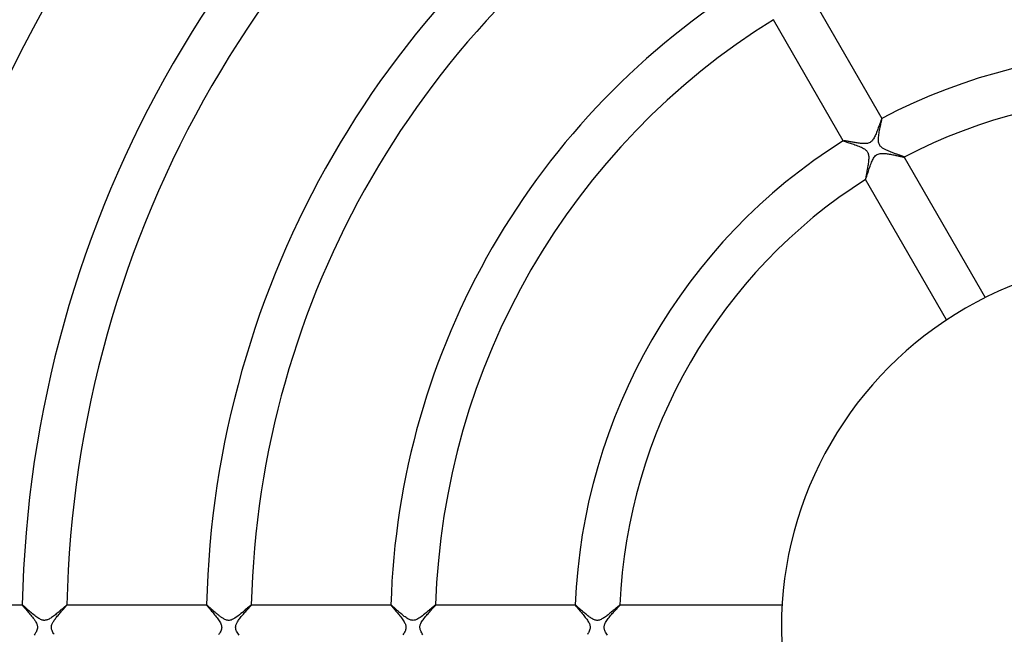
# Model space of a CAD drawing. Header units: millimetres. Extents: x -310 to 310, y -273 to 273.
# Tile 36 of 76: x -101 to -13, y -1 to 54. Entities that reach past the tile are written whole.
import ezdxf

# ---------------------------------------------------------------- set-up
doc = ezdxf.new("R2010")
doc.units = ezdxf.units.MM
doc.layers.add('HIDDEN', color=7, linetype='Continuous')
doc.layers.add('THICK', color=7, linetype='Continuous')

msp = doc.modelspace()

# ---------------------------------------------------------------- linework, layer by layer
at = {"layer": 'HIDDEN'}
for p, q in [((-24.224, 44.991), (-24.256, 44.9)), ((-24.193, 45.078), (-24.224, 44.991)), ((-24.163, 45.159), (-24.193, 45.078)), ((-24.136, 45.235), (-24.163, 45.159)), ((-24.11, 45.305), (-24.136, 45.235)), ((-24.087, 45.368), (-24.11, 45.305)), ((-24.066, 45.424), (-24.087, 45.368)), ((-24.047, 45.471), (-24.066, 45.424)), ((-24.031, 45.51), (-24.047, 45.471)), ((-24.018, 45.538), (-24.031, 45.51)), ((-24.008, 45.557), (-24.018, 45.538)), ((-24.001, 45.565), (-24.008, 45.557)), ((-24, 45.566), (-24.001, 45.565)), ((-23.999, 45.566), (-24, 45.566)), ((-23.998, 45.566), (-23.999, 45.566)), ((-23.999, 45.566), (-23.999, 45.566)), ((-23.998, 45.565), (-23.998, 45.566)), ((-23.997, 45.564), (-23.998, 45.565)), ((-24.569, 44.092), (-24.612, 43.995)), ((-24.526, 44.192), (-24.569, 44.092)), ((-24.484, 44.294), (-24.526, 44.192)), ((-24.442, 44.398), (-24.484, 44.294)), ((-24.402, 44.503), (-24.442, 44.398)), ((-24.363, 44.606), (-24.402, 44.503)), ((-24.326, 44.707), (-24.363, 44.606)), ((-24.29, 44.805), (-24.326, 44.707)), ((-24.256, 44.9), (-24.29, 44.805)), ((-27.461, 43.568), (-27.462, 43.567)), ((-27.462, 43.567), (-27.462, 43.566)), ((-27.462, 43.566), (-27.462, 43.566)), ((-27.462, 43.566), (-27.462, 43.565)), ((-27.462, 43.565), (-27.461, 43.564)), ((-27.452, 43.57), (-27.461, 43.568)), ((-27.461, 43.568), (-27.461, 43.568)), ((-27.437, 43.57), (-27.452, 43.57)), ((-27.413, 43.568), (-27.437, 43.57)), ((-27.383, 43.565), (-27.413, 43.568)), ((-27.346, 43.56), (-27.383, 43.565)), ((-27.302, 43.553), (-27.346, 43.56)), ((-27.252, 43.545), (-27.302, 43.553)), ((-27.197, 43.536), (-27.252, 43.545)), ((-27.136, 43.525), (-27.197, 43.536)), ((-27.07, 43.513), (-27.136, 43.525)), ((-26.999, 43.5), (-27.07, 43.513)), ((-26.924, 43.487), (-26.999, 43.5)), ((-26.845, 43.472), (-26.924, 43.487)), ((-26.762, 43.457), (-26.845, 43.472)), ((-26.677, 43.442), (-26.762, 43.457)), ((-26.588, 43.426), (-26.677, 43.442)), ((-26.496, 43.41), (-26.588, 43.426)), ((-26.403, 43.395), (-26.496, 43.41)), ((-26.307, 43.379), (-26.403, 43.395)), ((-26.209, 43.364), (-26.307, 43.379)), ((-26.111, 43.349), (-26.209, 43.364)), ((-26.014, 43.336), (-26.111, 43.349)), ((-25.918, 43.325), (-26.014, 43.336)), ((-25.825, 43.315), (-25.918, 43.325)), ((-25.734, 43.308), (-25.825, 43.315)), ((-25.646, 43.304), (-25.734, 43.308)), ((-25.561, 43.302), (-25.646, 43.304)), ((-25.475, 43.304), (-25.561, 43.302)), ((-25.388, 43.31), (-25.475, 43.304)), ((-25.302, 43.323), (-25.388, 43.31)), ((-25.217, 43.343), (-25.302, 43.323)), ((-25.135, 43.373), (-25.217, 43.343)), ((-25.056, 43.413), (-25.135, 43.373)), ((-24.982, 43.463), (-25.056, 43.413)), ((-24.915, 43.523), (-24.982, 43.463)), ((-24.855, 43.59), (-24.915, 43.523)), ((-24.8, 43.661), (-24.855, 43.59)), ((-24.751, 43.736), (-24.8, 43.661)), ((-24.703, 43.817), (-24.751, 43.736)), ((-24.657, 43.904), (-24.703, 43.817)), ((-24.612, 43.995), (-24.657, 43.904)), ((-24.497, 42.289), (-24.421, 42.337)), ((-24.421, 42.337), (-24.34, 42.374)), ((-24.34, 42.374), (-24.256, 42.4)), ((-24.256, 42.4), (-24.17, 42.417)), ((-24.17, 42.417), (-24.084, 42.426)), ((-24.084, 42.426), (-23.997, 42.43)), ((-23.997, 42.43), (-23.91, 42.43)), ((-23.91, 42.43), (-23.82, 42.426)), ((-23.82, 42.426), (-23.727, 42.418)), ((-23.727, 42.418), (-23.631, 42.408)), ((-23.631, 42.408), (-23.534, 42.395)), ((-23.534, 42.395), (-23.435, 42.38)), ((-23.435, 42.38), (-23.335, 42.364)), ((-23.335, 42.364), (-23.235, 42.347)), ((-23.235, 42.347), (-23.134, 42.328)), ((-23.134, 42.328), (-23.035, 42.308)), ((-25.012, 41.414), (-24.97, 41.526)), ((-24.97, 41.526), (-24.926, 41.633)), ((-24.926, 41.633), (-24.881, 41.736)), ((-24.881, 41.736), (-24.836, 41.833)), ((-24.836, 41.833), (-24.789, 41.924)), ((-24.789, 41.924), (-24.739, 42.011)), ((-24.739, 42.011), (-24.686, 42.092)), ((-24.686, 42.092), (-24.628, 42.165)), ((-24.628, 42.165), (-24.566, 42.231)), ((-24.566, 42.231), (-24.497, 42.289)), ((-23.035, 42.308), (-22.936, 42.289)), ((-22.936, 42.289), (-22.839, 42.268)), ((-22.839, 42.268), (-22.744, 42.248)), ((-22.744, 42.248), (-22.652, 42.228)), ((-22.652, 42.228), (-22.563, 42.209)), ((-22.563, 42.209), (-22.478, 42.19)), ((-22.478, 42.19), (-22.399, 42.173)), ((-22.399, 42.173), (-22.325, 42.157)), ((-22.325, 42.157), (-22.257, 42.142)), ((-22.257, 42.142), (-22.196, 42.129)), ((-22.196, 42.129), (-22.141, 42.118)), ((-22.141, 42.118), (-22.095, 42.109)), ((-22.095, 42.109), (-22.058, 42.103)), ((-22.058, 42.103), (-22.029, 42.099)), ((-22.029, 42.099), (-22.009, 42.097)), ((-22.009, 42.097), (-21.999, 42.099)), ((-21.999, 42.099), (-21.998, 42.099)), ((-21.998, 42.101), (-21.998, 42.102)), ((-21.998, 42.1), (-21.998, 42.101)), ((-21.998, 42.101), (-21.998, 42.101)), ((-21.998, 42.099), (-21.998, 42.1)), ((-21.998, 42.099), (-21.998, 42.099)), ((-25.308, 40.533), (-25.277, 40.63)), ((-25.277, 40.63), (-25.244, 40.732)), ((-25.244, 40.732), (-25.21, 40.84)), ((-25.21, 40.84), (-25.173, 40.952)), ((-25.173, 40.952), (-25.135, 41.068)), ((-25.135, 41.068), (-25.095, 41.184)), ((-25.095, 41.184), (-25.054, 41.3)), ((-25.054, 41.3), (-25.012, 41.414)), ((-25.462, 40.102), (-25.462, 40.101)), ((-25.462, 40.101), (-25.461, 40.101)), ((-25.461, 40.101), (-25.461, 40.101)), ((-25.461, 40.101), (-25.46, 40.101)), ((-25.46, 40.101), (-25.46, 40.101)), ((-25.46, 40.101), (-25.459, 40.101)), ((-25.459, 40.101), (-25.451, 40.112)), ((-25.451, 40.112), (-25.44, 40.137)), ((-25.44, 40.137), (-25.425, 40.176)), ((-25.425, 40.176), (-25.407, 40.227)), ((-25.407, 40.227), (-25.386, 40.29)), ((-25.386, 40.29), (-25.362, 40.362)), ((-25.362, 40.362), (-25.336, 40.444)), ((-25.336, 40.444), (-25.308, 40.533)), ((-100.979, 2), (-100.98, 1.999)), ((-100.98, 1.999), (-100.98, 1.999)), ((-100.98, 1.999), (-100.98, 1.998)), ((-100.98, 1.998), (-100.98, 1.997)), ((-100.98, 1.997), (-100.977, 1.988)), ((-100.978, 2), (-100.979, 2)), ((-100.978, 2), (-100.978, 2)), ((-100.977, 1.988), (-100.966, 1.971)), ((-100.966, 1.971), (-100.948, 1.946)), ((-100.948, 1.946), (-100.923, 1.914)), ((-100.923, 1.914), (-100.892, 1.875)), ((-100.892, 1.875), (-100.854, 1.829)), ((-100.854, 1.829), (-100.81, 1.777)), ((-100.81, 1.777), (-100.76, 1.719)), ((-97.191, 1.74), (-97.146, 1.791)), ((-97.146, 1.791), (-97.105, 1.838)), ((-97.105, 1.838), (-97.069, 1.879)), ((-97.069, 1.879), (-97.038, 1.916)), ((-97.038, 1.916), (-97.013, 1.946)), ((-97.013, 1.946), (-96.995, 1.971)), ((-96.995, 1.971), (-96.983, 1.988)), ((-96.983, 1.988), (-96.979, 1.997)), ((-96.981, 2), (-96.982, 2)), ((-96.98, 2), (-96.981, 2)), ((-96.98, 1.999), (-96.98, 2)), ((-96.979, 1.998), (-96.98, 1.999)), ((-96.98, 1.999), (-96.98, 1.999)), ((-96.979, 1.997), (-96.979, 1.998)), ((-84.475, 2), (-84.476, 1.999)), ((-84.476, 1.999), (-84.476, 1.999)), ((-84.476, 1.999), (-84.476, 1.998)), ((-84.476, 1.998), (-84.476, 1.997)), ((-84.476, 1.997), (-84.474, 1.989)), ((-84.474, 2), (-84.475, 2)), ((-84.475, 2), (-84.475, 2)), ((-84.474, 1.989), (-84.465, 1.975)), ((-84.465, 1.975), (-84.451, 1.954)), ((-84.451, 1.954), (-84.431, 1.928)), ((-84.431, 1.928), (-84.405, 1.896)), ((-84.405, 1.896), (-84.374, 1.858)), ((-84.374, 1.858), (-84.338, 1.814)), ((-84.338, 1.814), (-84.297, 1.765)), ((-84.297, 1.765), (-84.251, 1.712)), ((-80.677, 1.753), (-80.628, 1.808)), ((-80.628, 1.808), (-80.585, 1.857)), ((-80.585, 1.857), (-80.547, 1.9)), ((-80.547, 1.9), (-80.517, 1.937)), ((-80.517, 1.937), (-80.494, 1.965)), ((-80.494, 1.965), (-80.48, 1.986)), ((-80.48, 1.986), (-80.475, 1.997)), ((-80.477, 2), (-80.478, 2)), ((-80.476, 2), (-80.477, 2)), ((-80.476, 1.999), (-80.476, 2)), ((-80.475, 1.999), (-80.476, 1.999)), ((-80.475, 1.998), (-80.475, 1.999)), ((-80.475, 1.997), (-80.475, 1.998)), ((-67.97, 1.999), (-67.971, 1.998)), ((-67.971, 1.998), (-67.971, 1.997)), ((-67.971, 1.997), (-67.966, 1.986)), ((-67.969, 2), (-67.97, 1.999)), ((-67.97, 1.999), (-67.97, 1.999)), ((-67.968, 2), (-67.969, 2)), ((-67.969, 2), (-67.969, 2)), ((-67.966, 1.986), (-67.954, 1.966)), ((-67.954, 1.966), (-67.932, 1.937)), ((-67.932, 1.937), (-67.903, 1.899)), ((-67.903, 1.899), (-67.866, 1.854)), ((-67.866, 1.854), (-67.823, 1.802)), ((-67.823, 1.802), (-67.774, 1.744)), ((-64.174, 1.75), (-64.123, 1.807)), ((-64.123, 1.807), (-64.078, 1.858)), ((-64.078, 1.858), (-64.04, 1.902)), ((-64.04, 1.902), (-64.01, 1.938)), ((-64.01, 1.938), (-63.987, 1.967)), ((-63.987, 1.967), (-63.974, 1.986)), ((-63.974, 1.986), (-63.969, 1.997)), ((-63.97, 2), (-63.971, 2)), ((-63.969, 1.999), (-63.97, 2)), ((-63.97, 2), (-63.97, 2)), ((-63.969, 1.998), (-63.969, 1.999)), ((-63.969, 1.999), (-63.969, 1.999)), ((-63.969, 1.997), (-63.969, 1.998)), ((-51.46, 2), (-51.461, 1.999)), ((-51.461, 1.999), (-51.461, 1.999)), ((-51.461, 1.999), (-51.461, 1.998)), ((-51.461, 1.998), (-51.461, 1.997)), ((-51.461, 1.997), (-51.457, 1.986)), ((-51.459, 2), (-51.46, 2)), ((-51.459, 2), (-51.459, 2)), ((-51.457, 1.986), (-51.445, 1.967)), ((-51.445, 1.967), (-51.425, 1.938)), ((-51.425, 1.938), (-51.397, 1.903)), ((-51.397, 1.903), (-51.362, 1.859)), ((-51.362, 1.859), (-51.321, 1.809)), ((-51.321, 1.809), (-51.274, 1.753)), ((-47.666, 1.75), (-47.614, 1.807)), ((-47.614, 1.807), (-47.569, 1.858)), ((-47.569, 1.858), (-47.53, 1.902)), ((-47.53, 1.902), (-47.499, 1.938)), ((-47.499, 1.938), (-47.477, 1.967)), ((-47.477, 1.967), (-47.463, 1.986)), ((-47.463, 1.986), (-47.458, 1.997)), ((-47.459, 2), (-47.46, 2)), ((-47.46, 2), (-47.46, 2)), ((-47.459, 1.999), (-47.459, 2)), ((-47.458, 1.999), (-47.459, 1.999)), ((-47.458, 1.998), (-47.458, 1.999)), ((-47.458, 1.997), (-47.458, 1.998)), ((-100.76, 1.719), (-100.705, 1.655)), ((-100.705, 1.655), (-100.645, 1.586)), ((-100.645, 1.586), (-100.582, 1.512)), ((-100.582, 1.512), (-100.514, 1.434)), ((-100.514, 1.434), (-100.443, 1.351)), ((-100.443, 1.351), (-100.37, 1.264)), ((-100.37, 1.264), (-100.294, 1.175)), ((-100.294, 1.175), (-100.219, 1.084)), ((-100.219, 1.084), (-100.144, 0.992)), ((-100.144, 0.992), (-100.071, 0.9)), ((-100.071, 0.9), (-100, 0.808)), ((-97.965, 0.843), (-97.906, 0.917)), ((-97.906, 0.917), (-97.845, 0.992)), ((-97.845, 0.992), (-97.783, 1.068)), ((-97.783, 1.068), (-97.718, 1.143)), ((-97.718, 1.143), (-97.654, 1.218)), ((-97.654, 1.218), (-97.59, 1.292)), ((-97.59, 1.292), (-97.527, 1.364)), ((-97.527, 1.364), (-97.465, 1.433)), ((-97.465, 1.433), (-97.405, 1.501)), ((-97.405, 1.501), (-97.348, 1.565)), ((-97.348, 1.565), (-97.293, 1.627)), ((-97.293, 1.627), (-97.24, 1.685)), ((-97.24, 1.685), (-97.191, 1.74)), ((-84.251, 1.712), (-84.201, 1.653)), ((-84.201, 1.653), (-84.146, 1.59)), ((-84.146, 1.59), (-84.088, 1.522)), ((-84.088, 1.522), (-84.027, 1.451)), ((-84.027, 1.451), (-83.962, 1.376)), ((-83.962, 1.376), (-83.896, 1.297)), ((-83.896, 1.297), (-83.826, 1.214)), ((-83.826, 1.214), (-83.755, 1.129)), ((-83.755, 1.129), (-83.682, 1.04)), ((-83.682, 1.04), (-83.609, 0.949)), ((-83.609, 0.949), (-83.538, 0.858)), ((-81.439, 0.876), (-81.375, 0.955)), ((-81.375, 0.955), (-81.309, 1.035)), ((-81.309, 1.035), (-81.242, 1.114)), ((-81.242, 1.114), (-81.175, 1.193)), ((-81.175, 1.193), (-81.107, 1.27)), ((-81.107, 1.27), (-81.04, 1.347)), ((-81.04, 1.347), (-80.974, 1.421)), ((-80.974, 1.421), (-80.909, 1.493)), ((-80.909, 1.493), (-80.847, 1.563)), ((-80.847, 1.563), (-80.787, 1.63)), ((-80.787, 1.63), (-80.73, 1.694)), ((-80.73, 1.694), (-80.677, 1.753)), ((-67.774, 1.744), (-67.72, 1.68)), ((-67.72, 1.68), (-67.66, 1.61)), ((-67.66, 1.61), (-67.597, 1.536)), ((-67.597, 1.536), (-67.53, 1.458)), ((-67.53, 1.458), (-67.46, 1.375)), ((-67.46, 1.375), (-67.387, 1.29)), ((-67.387, 1.29), (-67.313, 1.201)), ((-67.313, 1.201), (-67.238, 1.111)), ((-67.238, 1.111), (-67.165, 1.02)), ((-67.165, 1.02), (-67.093, 0.93)), ((-67.093, 0.93), (-67.023, 0.84)), ((-64.946, 0.865), (-64.873, 0.956)), ((-64.873, 0.956), (-64.798, 1.046)), ((-64.798, 1.046), (-64.723, 1.134)), ((-64.723, 1.134), (-64.647, 1.222)), ((-64.647, 1.222), (-64.572, 1.307)), ((-64.572, 1.307), (-64.499, 1.39)), ((-64.499, 1.39), (-64.427, 1.47)), ((-64.427, 1.47), (-64.358, 1.546)), ((-64.358, 1.546), (-64.293, 1.619)), ((-64.293, 1.619), (-64.231, 1.687)), ((-64.231, 1.687), (-64.174, 1.75)), ((-51.274, 1.753), (-51.222, 1.691)), ((-51.222, 1.691), (-51.165, 1.624)), ((-51.165, 1.624), (-51.105, 1.552)), ((-51.105, 1.552), (-51.041, 1.477)), ((-51.041, 1.477), (-50.974, 1.398)), ((-50.974, 1.398), (-50.906, 1.317)), ((-50.906, 1.317), (-50.837, 1.234)), ((-50.837, 1.234), (-50.767, 1.149)), ((-50.767, 1.149), (-50.697, 1.064)), ((-50.697, 1.064), (-50.628, 0.978)), ((-50.628, 0.978), (-50.561, 0.891)), ((-50.561, 0.891), (-50.496, 0.805)), ((-48.436, 0.875), (-48.365, 0.963)), ((-48.365, 0.963), (-48.291, 1.051)), ((-48.291, 1.051), (-48.216, 1.138)), ((-48.216, 1.138), (-48.142, 1.224)), ((-48.142, 1.224), (-48.067, 1.308)), ((-48.067, 1.308), (-47.993, 1.39)), ((-47.993, 1.39), (-47.921, 1.47)), ((-47.921, 1.47), (-47.851, 1.547)), ((-47.851, 1.547), (-47.785, 1.62)), ((-47.785, 1.62), (-47.723, 1.688)), ((-47.723, 1.688), (-47.666, 1.75)), ((-100, 0.808), (-99.933, 0.716)), ((-99.933, 0.716), (-99.871, 0.626)), ((-99.871, 0.626), (-99.813, 0.538)), ((-99.813, 0.538), (-99.763, 0.451)), ((-99.763, 0.451), (-99.72, 0.369)), ((-99.72, 0.369), (-99.687, 0.293)), ((-99.687, 0.293), (-99.662, 0.224)), ((-99.662, 0.224), (-99.644, 0.162)), ((-99.644, 0.162), (-99.633, 0.106)), ((-99.633, 0.106), (-99.627, 0.053)), ((-99.625, 0), (-99.63, -0.088)), ((-99.627, 0.053), (-99.625, 0)), ((-98.375, 0), (-98.373, 0.059)), ((-98.373, 0.059), (-98.365, 0.118)), ((-98.365, 0.118), (-98.352, 0.178)), ((-98.352, 0.178), (-98.333, 0.239)), ((-98.333, 0.239), (-98.31, 0.301)), ((-98.31, 0.301), (-98.282, 0.363)), ((-98.282, 0.363), (-98.249, 0.427)), ((-98.249, 0.427), (-98.211, 0.492)), ((-98.211, 0.492), (-98.17, 0.559)), ((-98.17, 0.559), (-98.124, 0.628)), ((-98.124, 0.628), (-98.074, 0.698)), ((-98.074, 0.698), (-98.021, 0.77)), ((-98.021, 0.77), (-97.965, 0.843)), ((-83.538, 0.858), (-83.468, 0.766)), ((-83.468, 0.766), (-83.403, 0.674)), ((-83.403, 0.674), (-83.341, 0.582)), ((-83.341, 0.582), (-83.285, 0.492)), ((-83.285, 0.492), (-83.236, 0.402)), ((-83.236, 0.402), (-83.195, 0.314)), ((-83.195, 0.314), (-83.163, 0.23)), ((-83.163, 0.23), (-83.141, 0.15)), ((-83.141, 0.15), (-83.129, 0.074)), ((-83.125, 0), (-83.13, -0.088)), ((-83.129, 0.074), (-83.125, 0)), ((-81.875, 0), (-81.874, 0.04)), ((-81.874, 0.04), (-81.87, 0.081)), ((-81.87, 0.081), (-81.864, 0.121)), ((-81.864, 0.121), (-81.856, 0.162)), ((-81.856, 0.162), (-81.844, 0.205)), ((-81.844, 0.205), (-81.829, 0.252)), ((-81.829, 0.252), (-81.808, 0.304)), ((-81.808, 0.304), (-81.782, 0.362)), ((-81.782, 0.362), (-81.749, 0.426)), ((-81.749, 0.426), (-81.708, 0.497)), ((-81.708, 0.497), (-81.663, 0.569)), ((-81.663, 0.569), (-81.613, 0.644)), ((-81.613, 0.644), (-81.558, 0.72)), ((-81.558, 0.72), (-81.5, 0.797)), ((-81.5, 0.797), (-81.439, 0.876)), ((-67.023, 0.84), (-66.957, 0.751)), ((-66.957, 0.751), (-66.895, 0.663)), ((-66.895, 0.663), (-66.838, 0.577)), ((-66.838, 0.577), (-66.786, 0.493)), ((-66.786, 0.493), (-66.742, 0.413)), ((-66.742, 0.413), (-66.706, 0.339)), ((-66.706, 0.339), (-66.678, 0.272)), ((-66.678, 0.272), (-66.657, 0.21)), ((-66.657, 0.21), (-66.642, 0.154)), ((-66.642, 0.154), (-66.632, 0.102)), ((-66.632, 0.102), (-66.626, 0.051)), ((-66.626, 0.051), (-66.625, 0)), ((-66.625, 0), (-66.626, -0.05)), ((-65.375, 0), (-65.373, 0.054)), ((-65.373, 0.054), (-65.367, 0.107)), ((-65.367, 0.107), (-65.356, 0.16)), ((-65.356, 0.16), (-65.341, 0.215)), ((-65.341, 0.215), (-65.319, 0.277)), ((-65.319, 0.277), (-65.289, 0.347)), ((-65.289, 0.347), (-65.249, 0.425)), ((-65.249, 0.425), (-65.2, 0.51)), ((-65.2, 0.51), (-65.144, 0.597)), ((-65.144, 0.597), (-65.082, 0.685)), ((-65.082, 0.685), (-65.016, 0.775)), ((-65.016, 0.775), (-64.946, 0.865)), ((-50.496, 0.805), (-50.433, 0.72)), ((-50.433, 0.72), (-50.375, 0.635)), ((-50.375, 0.635), (-50.321, 0.551)), ((-50.321, 0.551), (-50.272, 0.469)), ((-50.272, 0.469), (-50.229, 0.388)), ((-50.229, 0.388), (-50.193, 0.311)), ((-50.193, 0.311), (-50.166, 0.24)), ((-50.166, 0.24), (-50.147, 0.174)), ((-50.147, 0.174), (-50.134, 0.113)), ((-50.134, 0.113), (-50.127, 0.056)), ((-50.125, 0), (-50.131, -0.09)), ((-50.127, 0.056), (-50.125, 0)), ((-48.875, 0), (-48.873, 0.052)), ((-48.873, 0.052), (-48.867, 0.105)), ((-48.867, 0.105), (-48.857, 0.158)), ((-48.857, 0.158), (-48.84, 0.217)), ((-48.84, 0.217), (-48.816, 0.283)), ((-48.816, 0.283), (-48.784, 0.358)), ((-48.784, 0.358), (-48.74, 0.44)), ((-48.74, 0.44), (-48.69, 0.525)), ((-48.69, 0.525), (-48.633, 0.612)), ((-48.633, 0.612), (-48.571, 0.699)), ((-48.571, 0.699), (-48.505, 0.787)), ((-48.505, 0.787), (-48.436, 0.875)), ((-99.868, -0.622), (-99.913, -0.688)), ((-99.826, -0.557), (-99.868, -0.622)), ((-99.787, -0.493), (-99.826, -0.557)), ((-99.747, -0.422), (-99.787, -0.493)), ((-99.709, -0.345), (-99.747, -0.422)), ((-99.675, -0.263), (-99.709, -0.345)), ((-99.648, -0.176), (-99.675, -0.263)), ((-99.63, -0.088), (-99.648, -0.176)), ((-98.373, -0.053), (-98.375, 0)), ((-98.367, -0.106), (-98.373, -0.053)), ((-98.356, -0.162), (-98.367, -0.106)), ((-98.338, -0.225), (-98.356, -0.162)), ((-98.312, -0.294), (-98.338, -0.225)), ((-98.278, -0.369), (-98.312, -0.294)), ((-98.235, -0.452), (-98.278, -0.369)), ((-98.183, -0.538), (-98.235, -0.452)), ((-98.125, -0.627), (-98.183, -0.538)), ((-83.367, -0.62), (-83.411, -0.686)), ((-83.325, -0.557), (-83.367, -0.62)), ((-83.287, -0.494), (-83.325, -0.557)), ((-83.248, -0.425), (-83.287, -0.494)), ((-83.21, -0.348), (-83.248, -0.425)), ((-83.175, -0.264), (-83.21, -0.348)), ((-83.148, -0.176), (-83.175, -0.264)), ((-83.13, -0.088), (-83.148, -0.176)), ((-81.872, -0.064), (-81.875, 0)), ((-81.863, -0.13), (-81.872, -0.064)), ((-81.845, -0.2), (-81.863, -0.13)), ((-81.82, -0.276), (-81.845, -0.2)), ((-81.784, -0.357), (-81.82, -0.276)), ((-81.739, -0.444), (-81.784, -0.357)), ((-81.686, -0.533), (-81.739, -0.444)), ((-81.627, -0.624), (-81.686, -0.533)), ((-81.562, -0.716), (-81.627, -0.624)), ((-66.85, -0.596), (-66.909, -0.683)), ((-66.796, -0.51), (-66.85, -0.596)), ((-66.748, -0.426), (-66.796, -0.51)), ((-66.708, -0.345), (-66.748, -0.426)), ((-66.678, -0.272), (-66.708, -0.345)), ((-66.656, -0.208), (-66.678, -0.272)), ((-66.642, -0.152), (-66.656, -0.208)), ((-66.632, -0.101), (-66.642, -0.152)), ((-66.626, -0.05), (-66.632, -0.101)), ((-65.373, -0.058), (-65.375, 0)), ((-65.365, -0.118), (-65.373, -0.058)), ((-65.351, -0.182), (-65.365, -0.118)), ((-65.329, -0.251), (-65.351, -0.182)), ((-65.298, -0.326), (-65.329, -0.251)), ((-65.259, -0.407), (-65.298, -0.326)), ((-65.211, -0.491), (-65.259, -0.407)), ((-65.157, -0.577), (-65.211, -0.491)), ((-65.097, -0.665), (-65.157, -0.577)), ((-50.329, -0.564), (-50.375, -0.636)), ((-50.286, -0.494), (-50.329, -0.564)), ((-50.247, -0.424), (-50.286, -0.494)), ((-50.209, -0.348), (-50.247, -0.424)), ((-50.175, -0.266), (-50.209, -0.348)), ((-50.148, -0.179), (-50.175, -0.266)), ((-50.131, -0.09), (-50.148, -0.179)), ((-48.873, -0.052), (-48.875, 0)), ((-48.867, -0.105), (-48.873, -0.052)), ((-48.856, -0.16), (-48.867, -0.105)), ((-48.839, -0.221), (-48.856, -0.16)), ((-48.815, -0.287), (-48.839, -0.221)), ((-48.782, -0.36), (-48.815, -0.287)), ((-48.741, -0.44), (-48.782, -0.36)), ((-48.691, -0.523), (-48.741, -0.44)), ((-48.635, -0.609), (-48.691, -0.523)), ((-48.574, -0.696), (-48.635, -0.609))]:
    msp.add_line(p, q, dxfattribs=at)
at = {"layer": 'THICK'}
for p, q in [((-30.254, 56.401), (-23.997, 45.564)), ((-27.461, 43.564), (-33.718, 54.401)), ((-24.134, 44.859), (-24.109, 44.974)), ((-24.109, 44.974), (-24.086, 45.082)), ((-24.086, 45.082), (-24.065, 45.182)), ((-24.065, 45.182), (-24.046, 45.272)), ((-24.046, 45.272), (-24.029, 45.353)), ((-24.029, 45.353), (-24.015, 45.422)), ((-24.015, 45.422), (-24.005, 45.478)), ((-24.005, 45.478), (-23.998, 45.522)), ((-23.998, 45.522), (-23.996, 45.55)), ((-23.996, 45.55), (-23.997, 45.564)), ((-24.288, 43.995), (-24.272, 44.116)), ((-24.272, 44.116), (-24.253, 44.24)), ((-24.253, 44.24), (-24.231, 44.365)), ((-24.231, 44.365), (-24.208, 44.491)), ((-24.208, 44.491), (-24.184, 44.616)), ((-24.184, 44.616), (-24.159, 44.739)), ((-24.159, 44.739), (-24.134, 44.859)), ((-27.461, 43.564), (-27.451, 43.557)), ((-27.451, 43.557), (-27.427, 43.545)), ((-27.427, 43.545), (-27.391, 43.531)), ((-27.391, 43.531), (-27.342, 43.513)), ((-27.342, 43.513), (-27.282, 43.493)), ((-27.282, 43.493), (-27.213, 43.47)), ((-27.213, 43.47), (-27.134, 43.444)), ((-27.134, 43.444), (-27.048, 43.416)), ((-27.048, 43.416), (-26.955, 43.386)), ((-26.955, 43.386), (-26.855, 43.354)), ((-26.855, 43.354), (-26.75, 43.319)), ((-26.75, 43.319), (-26.64, 43.283)), ((-26.64, 43.283), (-26.527, 43.245)), ((-26.527, 43.245), (-26.41, 43.204)), ((-24.311, 43.65), (-24.309, 43.762)), ((-24.308, 43.542), (-24.311, 43.65)), ((-24.309, 43.762), (-24.3, 43.877)), ((-24.297, 43.443), (-24.308, 43.542)), ((-24.3, 43.877), (-24.288, 43.995)), ((-24.279, 43.356), (-24.297, 43.443)), ((-24.255, 43.28), (-24.279, 43.356)), ((-24.226, 43.212), (-24.255, 43.28)), ((-24.191, 43.15), (-24.226, 43.212)), ((-26.41, 43.204), (-26.292, 43.162)), ((-26.292, 43.162), (-26.174, 43.118)), ((-26.174, 43.118), (-26.058, 43.073)), ((-26.058, 43.073), (-25.947, 43.027)), ((-25.947, 43.027), (-25.84, 42.979)), ((-25.84, 42.979), (-25.739, 42.93)), ((-25.739, 42.93), (-25.646, 42.879)), ((-25.646, 42.879), (-25.563, 42.828)), ((-25.563, 42.828), (-25.494, 42.778)), ((-25.494, 42.778), (-25.436, 42.731)), ((-25.436, 42.731), (-25.389, 42.685)), ((-25.389, 42.685), (-25.349, 42.64)), ((-25.349, 42.64), (-25.315, 42.594)), ((-25.315, 42.594), (-25.284, 42.545)), ((-25.284, 42.545), (-25.258, 42.493)), ((-25.258, 42.493), (-25.237, 42.439)), ((-25.237, 42.439), (-25.218, 42.379)), ((-25.218, 42.379), (-25.203, 42.31)), ((-24.148, 43.091), (-24.191, 43.15)), ((-24.099, 43.036), (-24.148, 43.091)), ((-24.046, 42.986), (-24.099, 43.036)), ((-23.99, 42.941), (-24.046, 42.986)), ((-23.933, 42.9), (-23.99, 42.941)), ((-23.876, 42.864), (-23.933, 42.9)), ((-23.821, 42.832), (-23.876, 42.864)), ((-23.765, 42.8), (-23.821, 42.832)), ((-23.705, 42.77), (-23.765, 42.8)), ((-23.643, 42.739), (-23.705, 42.77)), ((-23.579, 42.709), (-23.643, 42.739)), ((-23.513, 42.679), (-23.579, 42.709)), ((-23.444, 42.65), (-23.513, 42.679)), ((-23.374, 42.621), (-23.444, 42.65)), ((-23.303, 42.592), (-23.374, 42.621)), ((-23.231, 42.564), (-23.303, 42.592)), ((-23.157, 42.535), (-23.231, 42.564)), ((-23.084, 42.508), (-23.157, 42.535)), ((-23.01, 42.48), (-23.084, 42.508)), ((-22.936, 42.453), (-23.01, 42.48)), ((-22.863, 42.426), (-22.936, 42.453)), ((-22.791, 42.4), (-22.863, 42.426)), ((-22.72, 42.375), (-22.791, 42.4)), ((-22.651, 42.35), (-22.72, 42.375)), ((-22.584, 42.326), (-22.651, 42.35)), ((-22.52, 42.304), (-22.584, 42.326)), ((-25.227, 41.528), (-25.243, 41.418)), ((-25.213, 41.636), (-25.227, 41.528)), ((-25.201, 41.743), (-25.213, 41.636)), ((-25.203, 42.31), (-25.191, 42.232)), ((-25.191, 41.848), (-25.201, 41.743)), ((-25.191, 42.232), (-25.184, 42.143)), ((-25.185, 41.95), (-25.191, 41.848)), ((-25.183, 42.049), (-25.185, 41.95)), ((-25.184, 42.143), (-25.183, 42.049)), ((-22.458, 42.281), (-22.52, 42.304)), ((-22.398, 42.26), (-22.458, 42.281)), ((-22.342, 42.24), (-22.398, 42.26)), ((-22.289, 42.221), (-22.342, 42.24)), ((-22.239, 42.203), (-22.289, 42.221)), ((-22.193, 42.186), (-22.239, 42.203)), ((-22.152, 42.17), (-22.193, 42.186)), ((-22.114, 42.156), (-22.152, 42.17)), ((-22.082, 42.143), (-22.114, 42.156)), ((-22.054, 42.131), (-22.082, 42.143)), ((-22.031, 42.122), (-22.054, 42.131)), ((-22.015, 42.113), (-22.031, 42.122)), ((-22.003, 42.107), (-22.015, 42.113)), ((-21.998, 42.102), (-22.003, 42.107)), ((-21.998, 42.102), (-14.738, 29.526)), ((-25.39, 40.578), (-25.406, 40.491)), ((-25.373, 40.672), (-25.39, 40.578)), ((-25.355, 40.771), (-25.373, 40.672)), ((-25.336, 40.874), (-25.355, 40.771)), ((-25.317, 40.98), (-25.336, 40.874)), ((-25.297, 41.088), (-25.317, 40.98)), ((-25.279, 41.197), (-25.297, 41.088)), ((-25.26, 41.308), (-25.279, 41.197)), ((-25.243, 41.418), (-25.26, 41.308)), ((-25.463, 40.137), (-25.464, 40.114)), ((-25.464, 40.114), (-25.462, 40.102)), ((-25.459, 40.171), (-25.463, 40.137)), ((-18.202, 27.526), (-25.462, 40.102)), ((-25.453, 40.216), (-25.459, 40.171)), ((-25.444, 40.272), (-25.453, 40.216)), ((-25.433, 40.337), (-25.444, 40.272)), ((-25.421, 40.41), (-25.433, 40.337)), ((-25.406, 40.491), (-25.421, 40.41)), ((-113.485, 2), (-100.978, 2)), ((-100.963, 1.994), (-100.978, 2)), ((-100.937, 1.975), (-100.963, 1.994)), ((-100.9, 1.946), (-100.937, 1.975)), ((-100.853, 1.906), (-100.9, 1.946)), ((-100.797, 1.857), (-100.853, 1.906)), ((-100.733, 1.801), (-100.797, 1.857)), ((-100.662, 1.738), (-100.733, 1.801)), ((-97.248, 1.789), (-97.302, 1.742)), ((-97.199, 1.831), (-97.248, 1.789)), ((-97.154, 1.869), (-97.199, 1.831)), ((-97.113, 1.903), (-97.154, 1.869)), ((-97.078, 1.933), (-97.113, 1.903)), ((-97.048, 1.957), (-97.078, 1.933)), ((-97.023, 1.975), (-97.048, 1.957)), ((-97.004, 1.989), (-97.023, 1.975)), ((-96.99, 1.997), (-97.004, 1.989)), ((-96.982, 2), (-96.99, 1.997)), ((-96.982, 2), (-84.474, 2)), ((-84.467, 1.998), (-84.474, 2)), ((-84.456, 1.991), (-84.467, 1.998)), ((-84.441, 1.981), (-84.456, 1.991)), ((-84.422, 1.966), (-84.441, 1.981)), ((-84.4, 1.948), (-84.422, 1.966)), ((-84.374, 1.927), (-84.4, 1.948)), ((-84.346, 1.902), (-84.374, 1.927)), ((-84.314, 1.875), (-84.346, 1.902)), ((-84.28, 1.845), (-84.314, 1.875)), ((-84.243, 1.813), (-84.28, 1.845)), ((-84.204, 1.778), (-84.243, 1.813)), ((-84.163, 1.741), (-84.204, 1.778)), ((-80.714, 1.815), (-80.804, 1.738)), ((-80.637, 1.88), (-80.714, 1.815)), ((-80.574, 1.932), (-80.637, 1.88)), ((-80.526, 1.97), (-80.574, 1.932)), ((-80.494, 1.992), (-80.526, 1.97)), ((-80.478, 2), (-80.494, 1.992)), ((-80.478, 2), (-67.968, 2)), ((-67.959, 1.997), (-67.968, 2)), ((-67.944, 1.987), (-67.959, 1.997)), ((-67.923, 1.972), (-67.944, 1.987)), ((-67.897, 1.95), (-67.923, 1.972)), ((-67.864, 1.923), (-67.897, 1.95)), ((-67.826, 1.89), (-67.864, 1.923)), ((-67.784, 1.853), (-67.826, 1.89)), ((-67.736, 1.811), (-67.784, 1.853)), ((-67.685, 1.765), (-67.736, 1.811)), ((-67.629, 1.715), (-67.685, 1.765)), ((-64.246, 1.784), (-64.327, 1.715)), ((-64.173, 1.846), (-64.246, 1.784)), ((-64.109, 1.899), (-64.173, 1.846)), ((-64.056, 1.942), (-64.109, 1.899)), ((-64.015, 1.974), (-64.056, 1.942)), ((-63.986, 1.993), (-64.015, 1.974)), ((-63.971, 2), (-63.986, 1.993)), ((-63.971, 2), (-51.459, 2)), ((-51.45, 1.997), (-51.459, 2)), ((-51.436, 1.988), (-51.45, 1.997)), ((-51.416, 1.973), (-51.436, 1.988)), ((-51.39, 1.952), (-51.416, 1.973)), ((-51.359, 1.926), (-51.39, 1.952)), ((-51.323, 1.895), (-51.359, 1.926)), ((-51.282, 1.859), (-51.323, 1.895)), ((-51.237, 1.819), (-51.282, 1.859)), ((-51.188, 1.774), (-51.237, 1.819)), ((-51.135, 1.726), (-51.188, 1.774)), ((-47.737, 1.784), (-47.792, 1.737)), ((-47.686, 1.827), (-47.737, 1.784)), ((-47.639, 1.866), (-47.686, 1.827)), ((-47.598, 1.9), (-47.639, 1.866)), ((-47.562, 1.929), (-47.598, 1.9)), ((-47.53, 1.954), (-47.562, 1.929)), ((-47.504, 1.974), (-47.53, 1.954)), ((-47.484, 1.988), (-47.504, 1.974)), ((-47.469, 1.997), (-47.484, 1.988)), ((-47.46, 2), (-47.469, 1.997)), ((-47.46, 2), (-32.939, 2)), ((-100.586, 1.67), (-100.662, 1.738)), ((-100.504, 1.597), (-100.586, 1.67)), ((-100.419, 1.521), (-100.504, 1.597)), ((-100.33, 1.443), (-100.419, 1.521)), ((-100.24, 1.364), (-100.33, 1.443)), ((-100.148, 1.285), (-100.24, 1.364)), ((-100.054, 1.206), (-100.148, 1.285)), ((-99.961, 1.129), (-100.054, 1.206)), ((-99.867, 1.054), (-99.961, 1.129)), ((-99.774, 0.983), (-99.867, 1.054)), ((-99.683, 0.915), (-99.774, 0.983)), ((-99.593, 0.853), (-99.683, 0.915)), ((-98.352, 0.885), (-98.433, 0.832)), ((-98.27, 0.943), (-98.352, 0.885)), ((-98.188, 1.004), (-98.27, 0.943)), ((-98.105, 1.067), (-98.188, 1.004)), ((-98.021, 1.133), (-98.105, 1.067)), ((-97.938, 1.2), (-98.021, 1.133)), ((-97.857, 1.268), (-97.938, 1.2)), ((-97.777, 1.334), (-97.857, 1.268)), ((-97.7, 1.399), (-97.777, 1.334)), ((-97.626, 1.463), (-97.7, 1.399)), ((-97.555, 1.524), (-97.626, 1.463)), ((-97.486, 1.583), (-97.555, 1.524)), ((-97.421, 1.639), (-97.486, 1.583)), ((-97.36, 1.693), (-97.421, 1.639)), ((-97.302, 1.742), (-97.36, 1.693)), ((-84.12, 1.703), (-84.163, 1.741)), ((-84.075, 1.663), (-84.12, 1.703)), ((-84.029, 1.621), (-84.075, 1.663)), ((-83.981, 1.579), (-84.029, 1.621)), ((-83.931, 1.535), (-83.981, 1.579)), ((-83.881, 1.49), (-83.931, 1.535)), ((-83.829, 1.444), (-83.881, 1.49)), ((-83.776, 1.398), (-83.829, 1.444)), ((-83.722, 1.351), (-83.776, 1.398)), ((-83.667, 1.304), (-83.722, 1.351)), ((-83.612, 1.257), (-83.667, 1.304)), ((-83.557, 1.21), (-83.612, 1.257)), ((-83.502, 1.165), (-83.557, 1.21)), ((-83.448, 1.12), (-83.502, 1.165)), ((-83.394, 1.076), (-83.448, 1.12)), ((-83.34, 1.034), (-83.394, 1.076)), ((-83.287, 0.993), (-83.34, 1.034)), ((-83.235, 0.954), (-83.287, 0.993)), ((-83.183, 0.916), (-83.235, 0.954)), ((-83.132, 0.88), (-83.183, 0.916)), ((-81.815, 0.91), (-81.948, 0.821)), ((-81.679, 1.008), (-81.815, 0.91)), ((-81.542, 1.115), (-81.679, 1.008)), ((-81.405, 1.226), (-81.542, 1.115)), ((-81.27, 1.339), (-81.405, 1.226)), ((-81.14, 1.449), (-81.27, 1.339)), ((-81.018, 1.554), (-81.14, 1.449)), ((-80.905, 1.651), (-81.018, 1.554)), ((-80.804, 1.738), (-80.905, 1.651)), ((-67.57, 1.662), (-67.629, 1.715)), ((-67.508, 1.606), (-67.57, 1.662)), ((-67.443, 1.548), (-67.508, 1.606)), ((-67.375, 1.487), (-67.443, 1.548)), ((-67.305, 1.426), (-67.375, 1.487)), ((-67.233, 1.363), (-67.305, 1.426)), ((-67.159, 1.299), (-67.233, 1.363)), ((-67.084, 1.235), (-67.159, 1.299)), ((-67.007, 1.17), (-67.084, 1.235)), ((-66.93, 1.107), (-67.007, 1.17)), ((-66.852, 1.044), (-66.93, 1.107)), ((-66.774, 0.984), (-66.852, 1.044)), ((-66.696, 0.926), (-66.774, 0.984)), ((-66.619, 0.871), (-66.696, 0.926)), ((-65.257, 0.95), (-65.362, 0.877)), ((-65.15, 1.03), (-65.257, 0.95)), ((-65.041, 1.115), (-65.15, 1.03)), ((-64.932, 1.203), (-65.041, 1.115)), ((-64.823, 1.292), (-64.932, 1.203)), ((-64.715, 1.383), (-64.823, 1.292)), ((-64.61, 1.472), (-64.715, 1.383)), ((-64.51, 1.558), (-64.61, 1.472)), ((-64.415, 1.639), (-64.51, 1.558)), ((-64.327, 1.715), (-64.415, 1.639)), ((-51.078, 1.675), (-51.135, 1.726)), ((-51.018, 1.621), (-51.078, 1.675)), ((-50.954, 1.564), (-51.018, 1.621)), ((-50.888, 1.504), (-50.954, 1.564)), ((-50.82, 1.444), (-50.888, 1.504)), ((-50.751, 1.383), (-50.82, 1.444)), ((-50.681, 1.321), (-50.751, 1.383)), ((-50.61, 1.259), (-50.681, 1.321)), ((-50.538, 1.199), (-50.61, 1.259)), ((-50.466, 1.139), (-50.538, 1.199)), ((-50.394, 1.08), (-50.466, 1.139)), ((-50.323, 1.023), (-50.394, 1.08)), ((-50.252, 0.969), (-50.323, 1.023)), ((-50.181, 0.917), (-50.252, 0.969)), ((-50.11, 0.867), (-50.181, 0.917)), ((-48.835, 0.894), (-48.913, 0.841)), ((-48.757, 0.949), (-48.835, 0.894)), ((-48.678, 1.007), (-48.757, 0.949)), ((-48.6, 1.066), (-48.678, 1.007)), ((-48.521, 1.128), (-48.6, 1.066)), ((-48.443, 1.191), (-48.521, 1.128)), ((-48.364, 1.255), (-48.443, 1.191)), ((-48.286, 1.319), (-48.364, 1.255)), ((-48.209, 1.383), (-48.286, 1.319)), ((-48.133, 1.447), (-48.209, 1.383)), ((-48.059, 1.511), (-48.133, 1.447)), ((-47.986, 1.572), (-48.059, 1.511)), ((-47.917, 1.631), (-47.986, 1.572)), ((-47.852, 1.686), (-47.917, 1.631)), ((-47.792, 1.737), (-47.852, 1.686)), ((-99.505, 0.797), (-99.593, 0.853)), ((-99.419, 0.747), (-99.505, 0.797)), ((-99.338, 0.707), (-99.419, 0.747)), ((-99.267, 0.677), (-99.338, 0.707)), ((-99.204, 0.656), (-99.267, 0.677)), ((-99.148, 0.641), (-99.204, 0.656)), ((-99.096, 0.632), (-99.148, 0.641)), ((-99.045, 0.626), (-99.096, 0.632)), ((-98.994, 0.625), (-99.045, 0.626)), ((-98.944, 0.627), (-98.994, 0.625)), ((-98.893, 0.633), (-98.944, 0.627)), ((-98.84, 0.643), (-98.893, 0.633)), ((-98.784, 0.658), (-98.84, 0.643)), ((-98.723, 0.679), (-98.784, 0.658)), ((-98.658, 0.707), (-98.723, 0.679)), ((-98.588, 0.741), (-98.658, 0.707)), ((-98.512, 0.783), (-98.588, 0.741)), ((-98.433, 0.832), (-98.512, 0.783)), ((-83.083, 0.847), (-83.132, 0.88)), ((-83.032, 0.814), (-83.083, 0.847)), ((-82.974, 0.778), (-83.032, 0.814)), ((-82.91, 0.743), (-82.974, 0.778)), ((-82.84, 0.708), (-82.91, 0.743)), ((-82.766, 0.677), (-82.84, 0.708)), ((-82.689, 0.652), (-82.766, 0.677)), ((-82.61, 0.634), (-82.689, 0.652)), ((-82.532, 0.625), (-82.61, 0.634)), ((-82.455, 0.626), (-82.532, 0.625)), ((-82.377, 0.635), (-82.455, 0.626)), ((-82.29, 0.656), (-82.377, 0.635)), ((-82.191, 0.692), (-82.29, 0.656)), ((-82.076, 0.747), (-82.191, 0.692)), ((-81.948, 0.821), (-82.076, 0.747)), ((-66.542, 0.821), (-66.619, 0.871)), ((-66.466, 0.775), (-66.542, 0.821)), ((-66.391, 0.734), (-66.466, 0.775)), ((-66.317, 0.698), (-66.391, 0.734)), ((-66.245, 0.67), (-66.317, 0.698)), ((-66.177, 0.649), (-66.245, 0.67)), ((-66.112, 0.635), (-66.177, 0.649)), ((-66.05, 0.627), (-66.112, 0.635)), ((-65.989, 0.625), (-66.05, 0.627)), ((-65.928, 0.628), (-65.989, 0.625)), ((-65.868, 0.637), (-65.928, 0.628)), ((-65.804, 0.652), (-65.868, 0.637)), ((-65.732, 0.676), (-65.804, 0.652)), ((-65.652, 0.709), (-65.732, 0.676)), ((-65.563, 0.754), (-65.652, 0.709)), ((-65.464, 0.811), (-65.563, 0.754)), ((-65.362, 0.877), (-65.464, 0.811)), ((-50.039, 0.82), (-50.11, 0.867)), ((-49.967, 0.776), (-50.039, 0.82)), ((-49.895, 0.736), (-49.967, 0.776)), ((-49.823, 0.701), (-49.895, 0.736)), ((-49.751, 0.672), (-49.823, 0.701)), ((-49.678, 0.649), (-49.751, 0.672)), ((-49.602, 0.633), (-49.678, 0.649)), ((-49.525, 0.625), (-49.602, 0.633)), ((-49.447, 0.626), (-49.525, 0.625)), ((-49.369, 0.637), (-49.447, 0.626)), ((-49.293, 0.655), (-49.369, 0.637)), ((-49.219, 0.68), (-49.293, 0.655)), ((-49.144, 0.712), (-49.219, 0.68)), ((-49.068, 0.75), (-49.144, 0.712)), ((-48.991, 0.793), (-49.068, 0.75)), ((-48.913, 0.841), (-48.991, 0.793))]:
    msp.add_line(p, q, dxfattribs=at)
for radius, start, end in [(196.75, 120.56539, 179.43463), (195.5, 120.58613, 179.41383), (191.5, 120.5871, 179.41291), (190.25, 120.60234, 179.39767), (186.25, 120.60865, 179.39137), (185, 120.61942, 179.3806), (181, 120.62996, 179.37), (179.75, 120.63752, 179.36249), (175.75, 120.65116, 179.34885), (174.5, 120.65672, 179.3433), (170.5, 120.67207, 179.32788), (169.25, 120.67706, 179.32296), (165.25, 120.69344, 179.30651), (165, 120.69453, 179.30548), (161, 120.71178, 179.28823), (150.5, 120.76146, 179.23856), (146.5, 120.7822, 179.21776), (134, 120.85519, 179.14482), (130, 120.88149, 179.11847), (117.5, 120.97528, 179.02473), (113.5, 121.00966, 178.99035), (101, 121.13462, 178.86533), (97, 121.18143, 178.81858), (84.5, 121.35624, 178.64377), (80.5, 121.42362, 178.57633), (68, 121.68541, 178.31461), (64, 121.79077, 178.20924), (51.5, 62.22562, 117.77434), (47.5, 62.41315, 117.58681), (51.5, 122.22565, 177.77437), (47.5, 122.41318, 177.58684), (33, 0, 180.00002), (33, 180.00002, 0)]:
    msp.add_arc((0, 0), radius, start, end, dxfattribs=at)

doc.saveas('drawing.dxf')
